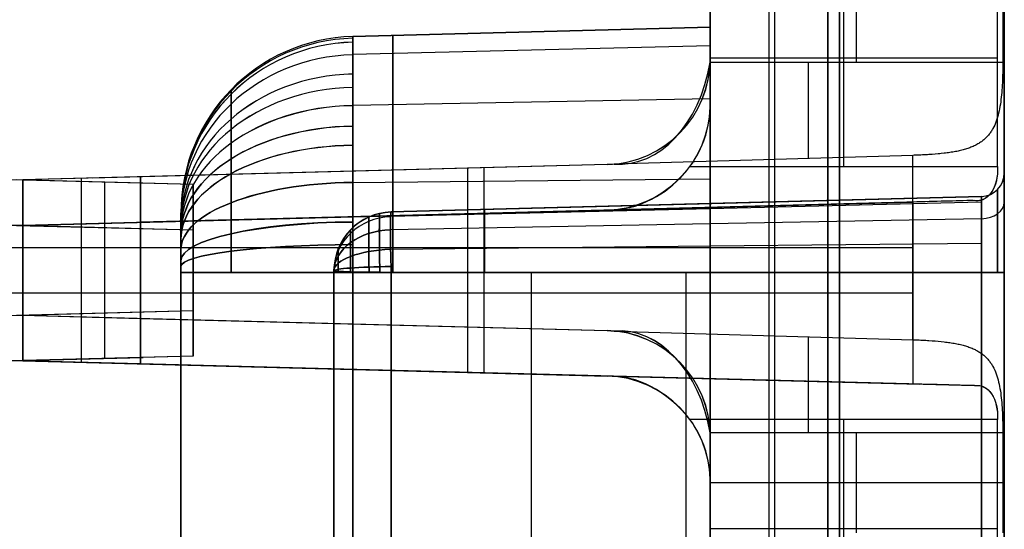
# Model space of a CAD drawing. Extents: x -8 to 8, y 0 to 107.
# Tile 231 of 256: x -0.04 to 8.33, y 66.68 to 71.01. Entities that reach past the tile are written whole.
import ezdxf

# ---------------------------------------------------------------- set-up
doc = ezdxf.new("R2010")
doc.units = 0
doc.layers.add('COUPLER_CASE', color=7, linetype='CONTINUOUS')

msp = doc.modelspace()

# ---------------------------------------------------------------- linework, layer by layer
at = {"layer": 'COUPLER_CASE', "color": 9}
for p, q in [((5.8272, 100.3538, 75.3348), (5.8272, 39.6016, 75.3348)), ((8.3272, 100.3033, 139.111), (8.3272, 42.8092, 139.111)), ((5.8272, 33.3622, 16.3881), (5.8272, 89.3019, 16.3881)), ((6.3272, 33.3491, 16.375), (6.3272, 89.2888, 16.375)), ((6.8272, 33.336, 16.362), (6.8272, 89.2757, 16.362)), ((8.3272, 37.7194, 12.0583), (8.3272, 87.7967, 12.0583)), ((8.3272, 85.4991, 75.6982), (8.3272, 18.3788, 75.6982)), ((6.8272, 84.0827, 13.7405), (6.8272, 37.2252, 13.7405)), ((5.8272, 83.9698, 134.8073), (5.8272, 33.4196, 134.8073)), ((6.3272, 33.4066, 134.8204), (6.3272, 83.9829, 134.8204)), ((6.8272, 83.996, 134.8335), (6.8272, 33.3935, 134.8335)), ((6.8272, 42.845, 137.4287), (6.8272, 83.8543, 137.4287)), ((5.8272, 79.6016, 27.5905), (5.8272, 45.0266, 27.5905)), ((5.8272, 45.0266, 53.1905), (5.8272, 79.5766, 53.1905)), ((6.3772, 45.0383, 27.6049), (6.3772, 79.5872, 27.6049)), ((6.3772, 45.0383, 53.1761), (6.3772, 79.565, 53.1761)), ((6.9272, 79.5728, 27.6193), (6.9272, 45.0471, 27.6193)), ((6.9272, 79.5728, 40.3905), (6.9272, 45.0304, 40.3905)), ((6.9272, 45.0471, 53.1617), (6.9272, 79.5562, 53.1617)), ((6.9614, 69.7584, 11.7913), (6.9614, 71.6084, 11.7913)), ((8.2683, 69.7584, 11.7571), (8.2683, 71.6084, 11.7571)), ((7.0704, 70.6454, 139.2221), (7.0704, 71.4943, 139.2221)), ((8.3142, 71.4943, 139.2547), (8.3142, 70.6454, 139.2547)), ((5.8272, 71.4645, 139.1895), (5.8272, 70.6752, 139.1895)), ((5.8272, 70.6752, 137.4549), (5.8272, 71.4645, 137.4549)), ((5.8272, 71.4645, 138.3222), (5.8272, 70.6752, 138.3222)), ((5.8272, 71.0784, 13.7143), (5.8272, 70.2884, 13.7143)), ((5.8272, 70.2884, 11.821), (5.8272, 71.0784, 11.821)), ((5.8272, 71.0784, 12.7677), (5.8272, 70.2884, 12.7677)), ((2.7879, 70.8638, 23.6539), (5.8272, 70.9434, 23.6539)), ((5.8272, 70.9434, 22.1535), (2.7879, 70.8638, 22.1535)), ((2.7879, 70.8638, 22.9037), (5.8272, 70.9434, 22.9037)), ((5.8272, 70.9434, 23.6539), (5.8272, 70.9434, 22.1535)), ((2.7879, 70.8638, 22.1535), (2.7879, 70.8638, 23.6539)), ((4.3075, 70.9036, 23.6539), (4.3075, 70.9036, 22.1535)), ((5.8272, 70.7837, 21.3627), (2.7879, 70.7101, 21.3929)), ((5.8272, 70.7837, 24.4447), (2.7879, 70.7101, 24.4144)), ((5.8272, 70.6834, 13.7143), (5.8272, 70.6834, 11.821)), ((5.8272, 70.6834, 11.821), (8.2683, 70.6834, 11.7571)), ((5.8272, 70.6752, 139.1895), (5.8272, 70.6752, 137.4549)), ((5.8267, 70.6454, 139.1895), (8.3142, 70.6454, 139.2547)), ((8.3138, 70.5799, 139.2574), (8.3134, 70.5581, 139.2595)), ((8.314, 70.6017, 139.2559), (8.3138, 70.5799, 139.2574)), ((8.3141, 70.6235, 139.255), (8.314, 70.6017, 139.2559)), ((8.3142, 70.6454, 139.2547), (8.3141, 70.6235, 139.255)), ((8.3116, 70.4934, 139.2695), (8.3107, 70.4721, 139.274)), ((8.3123, 70.5149, 139.2656), (8.3116, 70.4934, 139.2695)), ((8.313, 70.5365, 139.2623), (8.3123, 70.5149, 139.2656)), ((8.3134, 70.5581, 139.2595), (8.313, 70.5365, 139.2623)), ((8.3069, 70.4089, 139.2911), (8.3052, 70.3882, 139.2979)), ((8.3084, 70.4298, 139.2848), (8.3069, 70.4089, 139.2911)), ((8.3096, 70.4508, 139.2791), (8.3084, 70.4298, 139.2848)), ((8.3107, 70.4721, 139.274), (8.3096, 70.4508, 139.2791)), ((5.8272, 70.3329, 20.6796), (2.7879, 70.2766, 20.7359)), ((5.8272, 70.3329, 25.1277), (2.7879, 70.2766, 25.0715)), ((8.2989, 70.3273, 139.3219), (8.2964, 70.3075, 139.331)), ((8.3013, 70.3474, 139.3133), (8.2989, 70.3273, 139.3219)), ((8.3034, 70.3677, 139.3054), (8.3013, 70.3474, 139.3133)), ((8.3052, 70.3882, 139.2979), (8.3034, 70.3677, 139.3054)), ((5.8272, 70.2884, 13.7143), (5.8272, 70.2884, 11.821)), ((8.287, 70.2502, 139.3611), (8.2833, 70.2316, 139.3722)), ((8.2905, 70.269, 139.3505), (8.287, 70.2502, 139.3611)), ((8.2936, 70.2881, 139.3405), (8.2905, 70.269, 139.3505)), ((8.2964, 70.3075, 139.331), (8.2936, 70.2881, 139.3405)), ((8.2642, 70.1603, 139.4217), (8.2584, 70.1435, 139.4351)), ((8.2696, 70.1776, 139.4086), (8.2642, 70.1603, 139.4217)), ((8.2746, 70.1952, 139.396), (8.2696, 70.1776, 139.4086)), ((8.2791, 70.2132, 139.3839), (8.2746, 70.1952, 139.396)), ((8.2833, 70.2316, 139.3722), (8.2791, 70.2132, 139.3839)), ((8.2262, 70.0736, 139.4999), (8.2219, 70.0665, 139.5075)), ((8.2303, 70.0809, 139.4924), (8.2262, 70.0736, 139.4999)), ((8.2381, 70.0959, 139.4776), (8.2303, 70.0809, 139.4924)), ((8.2454, 70.1113, 139.4631), (8.2381, 70.0959, 139.4776)), ((8.2522, 70.1272, 139.4489), (8.2454, 70.1113, 139.4631)), ((8.2584, 70.1435, 139.4351), (8.2522, 70.1272, 139.4489)), ((8.1523, 69.9851, 139.61), (8.1457, 69.9797, 139.6181)), ((8.1587, 69.9906, 139.6019), (8.1523, 69.9851, 139.61)), ((8.165, 69.9962, 139.5939), (8.1587, 69.9906, 139.6019)), ((8.171, 70.0019, 139.5859), (8.165, 69.9962, 139.5939)), ((8.1768, 70.0078, 139.5779), (8.171, 70.0019, 139.5859)), ((8.1825, 70.0138, 139.5699), (8.1768, 70.0078, 139.5779)), ((8.1879, 70.0199, 139.562), (8.1825, 70.0138, 139.5699)), ((8.1933, 70.0262, 139.5541), (8.1879, 70.0199, 139.562)), ((8.1984, 70.0325, 139.5462), (8.1933, 70.0262, 139.5541)), ((8.2034, 70.0391, 139.5384), (8.1984, 70.0325, 139.5462)), ((8.2083, 70.0457, 139.5306), (8.2034, 70.0391, 139.5384)), ((8.213, 70.0525, 139.5228), (8.2083, 70.0457, 139.5306)), ((8.2175, 70.0594, 139.5151), (8.213, 70.0525, 139.5228)), ((8.2219, 70.0665, 139.5075), (8.2175, 70.0594, 139.5151)), ((7.9862, 69.9027, 139.766), (7.9761, 69.8999, 139.773)), ((7.9962, 69.9057, 139.7588), (7.9862, 69.9027, 139.766)), ((8.006, 69.9087, 139.7516), (7.9962, 69.9057, 139.7588)), ((8.0157, 69.9119, 139.7442), (8.006, 69.9087, 139.7516)), ((8.0251, 69.9152, 139.7368), (8.0157, 69.9119, 139.7442)), ((8.0344, 69.9186, 139.7292), (8.0251, 69.9152, 139.7368)), ((8.0435, 69.9221, 139.7216), (8.0344, 69.9186, 139.7292)), ((8.0524, 69.9257, 139.7139), (8.0435, 69.9221, 139.7216)), ((8.0612, 69.9295, 139.7062), (8.0524, 69.9257, 139.7139)), ((8.0698, 69.9334, 139.6984), (8.0612, 69.9295, 139.7062)), ((8.0781, 69.9374, 139.6905), (8.0698, 69.9334, 139.6984)), ((8.0863, 69.9416, 139.6826), (8.0781, 69.9374, 139.6905)), ((8.0944, 69.9458, 139.6747), (8.0863, 69.9416, 139.6826)), ((8.1022, 69.9503, 139.6667), (8.0944, 69.9458, 139.6747)), ((8.1099, 69.9548, 139.6587), (8.1022, 69.9503, 139.6667)), ((8.1175, 69.9596, 139.6506), (8.1099, 69.9548, 139.6587)), ((8.1248, 69.9644, 139.6425), (8.1175, 69.9596, 139.6506)), ((8.132, 69.9694, 139.6343), (8.1248, 69.9644, 139.6425)), ((8.139, 69.9745, 139.6262), (8.132, 69.9694, 139.6343)), ((8.1457, 69.9797, 139.6181), (8.139, 69.9745, 139.6262)), ((7.5481, 69.8535, 139.9107), (5.011, 69.7791, 139.9772)), ((7.5622, 69.8539, 139.9102), (7.5481, 69.8535, 139.9107)), ((7.5481, 68.2862, 139.9107), (7.5481, 69.8535, 139.9107)), ((7.5763, 69.8544, 139.9095), (7.5622, 69.8539, 139.9102)), ((7.5903, 69.8549, 139.9085), (7.5763, 69.8544, 139.9095)), ((7.6043, 69.8555, 139.9073), (7.5903, 69.8549, 139.9085)), ((7.6182, 69.8561, 139.9058), (7.6043, 69.8555, 139.9073)), ((7.632, 69.8567, 139.9041), (7.6182, 69.8561, 139.9058)), ((7.6457, 69.8574, 139.9021), (7.632, 69.8567, 139.9041)), ((7.6594, 69.8582, 139.8999), (7.6457, 69.8574, 139.9021)), ((7.673, 69.8589, 139.8975), (7.6594, 69.8582, 139.8999)), ((7.6865, 69.8598, 139.8949), (7.673, 69.8589, 139.8975)), ((7.6999, 69.8607, 139.8921), (7.6865, 69.8598, 139.8949)), ((7.7133, 69.8616, 139.889), (7.6999, 69.8607, 139.8921)), ((7.7397, 69.8636, 139.8822), (7.7133, 69.8616, 139.889)), ((7.7656, 69.8659, 139.8746), (7.7397, 69.8636, 139.8822)), ((7.7785, 69.8671, 139.8704), (7.7656, 69.8659, 139.8746)), ((7.7912, 69.8683, 139.8661), (7.7785, 69.8671, 139.8704)), ((7.8162, 69.8711, 139.8569), (7.7912, 69.8683, 139.8661)), ((7.8286, 69.8726, 139.852), (7.8162, 69.8711, 139.8569)), ((7.8408, 69.8741, 139.8469), (7.8286, 69.8726, 139.852)), ((7.8529, 69.8758, 139.8416), (7.8408, 69.8741, 139.8469)), ((7.8649, 69.8775, 139.8362), (7.8529, 69.8758, 139.8416)), ((7.8767, 69.8793, 139.8306), (7.8649, 69.8775, 139.8362)), ((7.8884, 69.8812, 139.8248), (7.8767, 69.8793, 139.8306)), ((7.8999, 69.8832, 139.8188), (7.8884, 69.8812, 139.8248)), ((7.9113, 69.8853, 139.8127), (7.8999, 69.8832, 139.8188)), ((7.9225, 69.8875, 139.8064), (7.9113, 69.8853, 139.8127)), ((7.9336, 69.8898, 139.8), (7.9225, 69.8875, 139.8064)), ((7.9445, 69.8921, 139.7935), (7.9336, 69.8898, 139.8)), ((7.9552, 69.8946, 139.7868), (7.9445, 69.8921, 139.7935)), ((7.9658, 69.8972, 139.78), (7.9552, 69.8946, 139.7868)), ((7.9761, 69.8999, 139.773), (7.9658, 69.8972, 139.78)), ((4.9507, 69.7755, 139.9787), (-0.0178, 69.6454, 140.1088)), ((4.9507, 69.7755, 138.7934), (0.5734, 69.6609, 138.7934)), ((4.9507, 69.7755, 137.4779), (0.9822, 69.6716, 137.5818)), ((3.7651, 68.3952, 140.0098), (3.7651, 69.7445, 140.0098)), ((3.9047, 68.3916, 137.5053), (3.9047, 69.7481, 137.5053)), ((5.011, 69.7791, 139.9772), (4.9507, 69.7755, 139.9787)), ((4.9507, 69.7755, 137.4779), (4.9507, 69.7755, 139.9787)), ((5.6546, 69.7584, 11.8255), (8.2683, 69.7584, 11.7571)), ((0.9822, 69.6716, 138.7827), (-0.0178, 69.6454, 138.8088)), ((0.4822, 68.4812, 138.7957), (0.4822, 69.6585, 138.7957)), ((0.9822, 68.4681, 138.7827), (0.9822, 69.6716, 138.7827)), ((0.9822, 69.6716, 138.7827), (0.9822, 69.6716, 137.5818)), ((0.9822, 69.6716, 137.5818), (0.9822, 68.4681, 137.5818)), ((0.9822, 68.4681, 138.1822), (0.9822, 69.6716, 138.1822)), ((2.4665, 69.7105, 140.0438), (2.4665, 69.7105, 137.5429)), ((5.8272, 69.6498, 20.2288), (2.7879, 69.6196, 20.3024)), ((5.8272, 69.6498, 25.5785), (2.7879, 69.6196, 25.5049)), ((8.3272, 69.7037, 23.6539), (8.3272, 69.7037, 22.1535)), ((-0.0178, 69.6454, 140.1088), (-0.0178, 68.4943, 140.1088)), ((-0.0178, 69.6454, 138.8088), (-0.0178, 69.6454, 140.1088)), ((-0.0178, 68.4943, 138.8088), (-0.0178, 69.6454, 138.8088)), ((-0.0178, 69.6454, 139.4588), (-0.0178, 68.4943, 139.4588)), ((3.1141, 69.3724, 22.9037), (8.1324, 69.5038, 22.9037)), ((8.1324, 69.5038, 22.1535), (5.8272, 69.4434, 22.1535)), ((5.8272, 69.4434, 23.6539), (8.1324, 69.5038, 23.6539)), ((8.1324, 69.5038, 23.6539), (5.8272, 69.4434, 23.6539)), ((8.1324, 69.5038, 23.6539), (8.1324, 69.5038, 22.1535)), ((8.0737, 69.4703, 11.474), (-0.0178, 69.2584, 11.474)), ((8.0624, 69.4702, 11.4637), (-0.0178, 69.2586, 11.4604)), ((7.605, 69.4582, 11.2621), (-0.0178, 69.2586, 11.2621)), ((-0.0178, 69.2586, 11.0604), (7.5481, 69.4567, 11.2585)), ((5.8272, 69.3985, 21.9318), (3.11, 69.3327, 21.9589)), ((5.8272, 69.3985, 23.8755), (3.11, 69.3327, 23.8485)), ((5.8272, 69.4434, 22.1535), (3.1141, 69.3724, 22.1535)), ((3.1141, 69.3724, 23.6539), (5.8272, 69.4434, 23.6539)), ((5.8272, 69.4434, 23.6539), (3.1141, 69.3724, 23.6539)), ((5.6232, 69.4381, 23.6539), (5.6232, 69.4381, 22.1535)), ((8.1324, 69.4544, 21.9089), (5.8272, 69.3985, 21.9318)), ((8.1324, 69.4544, 23.8985), (5.8272, 69.3985, 23.8755)), ((7.5481, 69.4567, 11.2585), (7.5481, 67.9101, 11.2585)), ((4.9507, 69.3887, 11.4858), (-0.0178, 69.2586, 11.4877)), ((0.9822, 69.2848, 13.5875), (4.9507, 69.3887, 13.6914)), ((4.9507, 69.3887, 12.5886), (0.9822, 69.2848, 12.5886)), ((1.3272, 69.3643, 23.6539), (1.3272, 69.3643, 22.1535)), ((1.3272, 53.6724, 22.9037), (1.3272, 69.3643, 22.9037)), ((2.4665, 69.3236, 13.6263), (2.4665, 69.3236, 11.4867)), ((3.1141, 69.3724, 22.1535), (3.1141, 69.3724, 23.6539)), ((3.7651, 68.0091, 11.1595), (3.7651, 69.3576, 11.1595)), ((3.9047, 68.0055, 13.664), (3.9047, 69.3613, 13.664)), ((4.0223, 69.3644, 11.4619), (4.0223, 69.3644, 11.1662)), ((4.9507, 69.3887, 11.4858), (4.9507, 69.3887, 13.6914)), ((8.1324, 69.3149, 21.6976), (5.8272, 69.2723, 21.7403)), ((8.1324, 69.3149, 24.1098), (5.8272, 69.2723, 24.0671)), ((-0.0178, 69.2586, 12.3604), (0.9822, 69.2848, 12.3866)), ((-0.0178, 69.2586, 11.0604), (-0.0178, 69.2586, 11.4604)), ((-0.0178, 68.1082, 11.0604), (-0.0178, 69.2586, 11.0604)), ((-0.0178, 69.2586, 12.3604), (-0.0178, 68.1082, 12.3604)), ((-0.0178, 69.2586, 11.4877), (-0.0178, 69.2586, 12.3604)), ((-0.0178, 69.2586, 11.7104), (-0.0178, 68.1082, 11.7104)), ((0.4822, 68.0951, 12.3735), (0.4822, 69.2717, 12.3735)), ((0.9822, 69.2848, 13.5875), (0.9822, 69.2848, 12.3866)), ((0.9822, 69.2848, 12.3866), (0.9822, 68.082, 12.3866)), ((0.9822, 68.082, 13.5875), (0.9822, 69.2848, 13.5875)), ((0.9822, 68.082, 12.987), (0.9822, 69.2848, 12.987)), ((5.8272, 69.2723, 21.7403), (3.1085, 69.2219, 21.7906)), ((5.8272, 69.2723, 24.0671), (3.1085, 69.2219, 24.0167)), ((-0.0178, 69.0698, 140.1088), (-0.0178, 69.0698, 138.8088)), ((-0.0178, 69.0698, 138.8088), (0.9822, 69.0698, 138.7827)), ((-0.0178, 69.0698, 140.1088), (7.5481, 69.0698, 139.9107)), ((0.9822, 69.0698, 138.7827), (0.9822, 69.0698, 137.5818)), ((5.8272, 69.0807, 21.614), (3.11, 69.0537, 21.6798)), ((5.8272, 69.0807, 24.1933), (3.11, 69.0537, 24.1275)), ((8.1324, 69.1037, 21.5582), (5.8272, 69.0807, 21.614)), ((8.1324, 69.1037, 24.2492), (5.8272, 69.0807, 24.1933)), ((2.664, 68.8674, 21.9517), (2.664, 69.0608, 22.1451)), ((2.664, 69.0608, 23.6624), (2.664, 68.8674, 23.8557)), ((1.3272, 54.1777, 24.1591), (1.3272, 68.859, 24.1591)), ((1.3272, 68.859, 21.6482), (1.3272, 54.1777, 21.6482)), ((2.6272, 68.8725, 22.14), (2.6272, 54.1642, 22.14)), ((2.6272, 68.8725, 23.6673), (2.6272, 68.8725, 22.14)), ((2.6272, 54.1642, 23.6673), (2.6272, 68.8725, 23.6673)), ((2.6272, 54.1642, 22.9037), (2.6272, 68.8725, 22.9037)), ((5.8272, 68.859, 25.7382), (2.7879, 68.859, 25.6586)), ((2.7879, 68.859, 25.6586), (2.7879, 54.1777, 25.6586)), ((2.7879, 68.859, 20.1487), (5.8272, 68.859, 20.0691)), ((2.7879, 54.1777, 20.1487), (2.7879, 68.859, 20.1487)), ((3.1141, 68.859, 21.6402), (5.8272, 68.859, 21.5691)), ((3.1141, 54.1777, 21.6402), (3.1141, 68.859, 21.6402)), ((5.8272, 68.859, 24.2382), (3.1141, 68.859, 24.1672)), ((3.1141, 68.859, 24.1672), (3.1141, 54.1777, 24.1672)), ((5.8272, 68.859, 21.5691), (3.1141, 68.859, 21.6402)), ((4.3075, 54.1777, 25.6984), (4.3075, 68.859, 25.6984)), ((4.3075, 54.1777, 20.1089), (4.3075, 68.859, 20.1089)), ((5.6232, 54.1777, 21.5745), (5.6232, 68.859, 21.5745)), ((5.6232, 54.1777, 24.2329), (5.6232, 68.859, 24.2329)), ((5.8272, 54.1777, 25.7382), (5.8272, 68.859, 25.7382)), ((5.8272, 68.859, 20.0691), (5.8272, 54.1777, 20.0691)), ((5.8272, 68.859, 21.5691), (8.1324, 68.859, 21.5088)), ((8.1324, 68.859, 24.2986), (5.8272, 68.859, 24.2382)), ((8.1324, 68.859, 21.5088), (5.8272, 68.859, 21.5691)), ((8.1324, 68.859, 21.5088), (8.1324, 54.1777, 21.5088)), ((8.1324, 54.1777, 24.2986), (8.1324, 68.859, 24.2986)), ((8.3272, 54.1777, 24.4985), (8.3272, 68.859, 24.4985)), ((8.3272, 68.859, 21.3089), (8.3272, 54.1777, 21.3089)), ((-0.0178, 68.6834, 12.3604), (-0.0178, 68.6834, 11.0604)), ((0.9822, 68.6834, 12.3866), (-0.0178, 68.6834, 12.3604)), ((7.5481, 68.6834, 11.2585), (-0.0178, 68.6834, 11.0604)), ((0.9822, 68.6834, 13.5875), (0.9822, 68.6834, 12.3866)), ((-0.0178, 68.4943, 140.1088), (-0.0178, 68.4943, 138.8088)), ((-0.0178, 68.4943, 138.8088), (0.9822, 68.4681, 138.7827)), ((-0.0178, 68.4943, 140.1088), (4.9507, 68.3642, 139.9787)), ((0.5734, 68.4788, 138.7934), (4.9507, 68.3642, 138.7934)), ((0.9822, 68.4681, 137.5818), (0.9822, 68.4681, 138.7827)), ((0.9822, 68.4681, 137.5818), (4.9507, 68.3642, 137.4779)), ((2.4665, 68.4292, 140.0438), (2.4665, 68.4292, 137.5429)), ((4.9507, 68.3642, 139.9787), (5.011, 68.3606, 139.9772)), ((4.9507, 68.3642, 139.9787), (4.9507, 68.3642, 137.4779)), ((5.011, 68.3606, 139.9772), (7.5481, 68.2862, 139.9107)), ((7.5481, 68.2862, 139.9107), (7.5622, 68.2858, 139.9102)), ((7.5622, 68.2858, 139.9102), (7.5763, 68.2853, 139.9095)), ((7.5763, 68.2853, 139.9095), (7.5903, 68.2848, 139.9085)), ((7.5903, 68.2848, 139.9085), (7.6042, 68.2842, 139.9073)), ((7.6042, 68.2842, 139.9073), (7.6181, 68.2836, 139.9058)), ((7.6181, 68.2836, 139.9058), (7.6319, 68.283, 139.9041)), ((7.6319, 68.283, 139.9041), (7.6456, 68.2823, 139.9021)), ((7.6456, 68.2823, 139.9021), (7.6593, 68.2815, 139.9)), ((7.6593, 68.2815, 139.9), (7.6729, 68.2807, 139.8976)), ((7.6729, 68.2807, 139.8976), (7.6864, 68.2799, 139.8949)), ((7.6864, 68.2799, 139.8949), (7.7131, 68.2781, 139.889)), ((7.7131, 68.2781, 139.889), (7.7395, 68.2761, 139.8822)), ((7.7395, 68.2761, 139.8822), (7.7655, 68.2738, 139.8746)), ((7.7655, 68.2738, 139.8746), (7.791, 68.2714, 139.8662)), ((7.791, 68.2714, 139.8662), (7.8161, 68.2686, 139.8569)), ((7.8161, 68.2686, 139.8569), (7.8285, 68.2671, 139.852)), ((7.8285, 68.2671, 139.852), (7.8407, 68.2656, 139.8469)), ((7.8407, 68.2656, 139.8469), (7.8528, 68.2639, 139.8417)), ((7.8528, 68.2639, 139.8417), (7.8648, 68.2622, 139.8362)), ((7.8648, 68.2622, 139.8362), (7.8766, 68.2604, 139.8306)), ((7.8766, 68.2604, 139.8306), (7.8883, 68.2585, 139.8248)), ((7.8883, 68.2585, 139.8248), (7.8999, 68.2565, 139.8188)), ((7.8999, 68.2565, 139.8188), (7.9113, 68.2544, 139.8127)), ((7.9113, 68.2544, 139.8127), (7.9225, 68.2522, 139.8064)), ((7.9225, 68.2522, 139.8064), (7.9336, 68.2499, 139.8)), ((7.9336, 68.2499, 139.8), (7.9445, 68.2475, 139.7934)), ((7.9445, 68.2475, 139.7934), (7.9553, 68.245, 139.7867)), ((7.9553, 68.245, 139.7867), (7.9658, 68.2424, 139.7799)), ((7.9658, 68.2424, 139.7799), (7.9761, 68.2397, 139.7729)), ((7.9761, 68.2397, 139.7729), (7.9863, 68.2369, 139.7659)), ((7.9863, 68.2369, 139.7659), (7.9963, 68.234, 139.7587)), ((7.9963, 68.234, 139.7587), (8.0061, 68.2309, 139.7514)), ((8.0061, 68.2309, 139.7514), (8.0157, 68.2278, 139.7441)), ((8.0157, 68.2278, 139.7441), (8.0252, 68.2245, 139.7366)), ((8.0252, 68.2245, 139.7366), (8.0345, 68.2211, 139.7291)), ((8.0345, 68.2211, 139.7291), (8.0436, 68.2175, 139.7215)), ((8.0436, 68.2175, 139.7215), (8.0525, 68.2139, 139.7138)), ((8.0525, 68.2139, 139.7138), (8.0612, 68.2101, 139.7061)), ((8.0612, 68.2101, 139.7061), (8.0698, 68.2062, 139.6983)), ((8.0698, 68.2062, 139.6983), (8.0782, 68.2022, 139.6905)), ((8.0782, 68.2022, 139.6905), (8.0863, 68.1981, 139.6826)), ((8.0863, 68.1981, 139.6826), (8.0944, 68.1938, 139.6747)), ((8.0944, 68.1938, 139.6747), (8.1022, 68.1894, 139.6667)), ((8.1022, 68.1894, 139.6667), (8.1099, 68.1849, 139.6587)), ((8.1099, 68.1849, 139.6587), (8.1173, 68.1802, 139.6507)), ((8.1173, 68.1802, 139.6507), (8.1247, 68.1754, 139.6426)), ((8.1247, 68.1754, 139.6426), (8.1318, 68.1704, 139.6346)), ((8.1318, 68.1704, 139.6346), (8.1387, 68.1654, 139.6265)), ((8.1387, 68.1654, 139.6265), (8.1455, 68.1602, 139.6184)), ((8.1455, 68.1602, 139.6184), (8.1521, 68.1548, 139.6104)), ((8.1521, 68.1548, 139.6104), (8.1585, 68.1493, 139.6023)), ((8.1585, 68.1493, 139.6023), (8.1647, 68.1437, 139.5942)), ((8.1647, 68.1437, 139.5942), (8.1708, 68.138, 139.5862)), ((-0.0178, 68.1084, 11.474), (8.0737, 67.8965, 11.474)), ((-0.0178, 68.1082, 11.4604), (-0.0178, 68.1082, 11.0604)), ((-0.0178, 68.1082, 12.3604), (-0.0178, 68.1082, 11.4877)), ((0.9822, 68.082, 12.3866), (-0.0178, 68.1082, 12.3604)), ((7.5481, 67.9101, 11.2585), (-0.0178, 68.1082, 11.0604)), ((8.0624, 67.8966, 11.4637), (-0.0178, 68.1082, 11.4604)), ((-0.0178, 68.1082, 11.4877), (4.9507, 67.9781, 11.4858)), ((-0.0178, 68.1082, 11.2621), (7.605, 67.9086, 11.2621)), ((0.9822, 68.082, 12.3866), (0.9822, 68.082, 13.5875)), ((4.9507, 67.9781, 13.6914), (0.9822, 68.082, 13.5875)), ((0.9822, 68.082, 12.5886), (4.9507, 67.9781, 12.5886)), ((8.1708, 68.138, 139.5862), (8.1766, 68.1321, 139.5781)), ((8.1766, 68.1321, 139.5781), (8.1823, 68.1261, 139.5701)), ((8.1823, 68.1261, 139.5701), (8.1878, 68.1199, 139.5622)), ((8.1878, 68.1199, 139.5622), (8.1932, 68.1136, 139.5542)), ((8.1932, 68.1136, 139.5542), (8.1984, 68.1072, 139.5463)), ((8.1984, 68.1072, 139.5463), (8.2034, 68.1007, 139.5384)), ((8.2034, 68.1007, 139.5384), (8.2082, 68.094, 139.5306)), ((8.2082, 68.094, 139.5306), (8.2129, 68.0872, 139.5228)), ((8.2129, 68.0872, 139.5228), (8.2175, 68.0803, 139.5152)), ((8.2175, 68.0803, 139.5152), (8.2219, 68.0732, 139.5075)), ((8.2219, 68.0732, 139.5075), (8.2261, 68.0661, 139.4999)), ((8.2261, 68.0661, 139.4999), (8.2303, 68.0588, 139.4924)), ((8.2303, 68.0588, 139.4924), (8.2381, 68.0438, 139.4776)), ((2.4665, 68.0431, 13.6263), (2.4665, 68.0431, 11.4867)), ((4.0223, 68.0024, 11.4619), (4.0223, 68.0024, 11.1662)), ((4.9507, 67.9781, 13.6914), (4.9507, 67.9781, 11.4858)), ((8.2381, 68.0438, 139.4776), (8.2454, 68.0284, 139.4631)), ((8.2454, 68.0284, 139.4631), (8.2521, 68.0125, 139.4489)), ((8.2521, 68.0125, 139.4489), (8.2584, 67.9961, 139.4351)), ((8.2584, 67.9961, 139.4351), (8.2642, 67.9794, 139.4217)), ((8.2642, 67.9794, 139.4217), (8.2696, 67.9621, 139.4086)), ((8.0737, 67.8965, 11.474), (8.0624, 67.8966, 11.4637)), ((8.2696, 67.9621, 139.4086), (8.2746, 67.9444, 139.396)), ((8.2746, 67.9444, 139.396), (8.2791, 67.9264, 139.3839)), ((8.2791, 67.9264, 139.3839), (8.2833, 67.9081, 139.3722)), ((8.2833, 67.9081, 139.3722), (8.287, 67.8895, 139.3611)), ((8.287, 67.8895, 139.3611), (8.2904, 67.8707, 139.3505)), ((8.2904, 67.8707, 139.3505), (8.2935, 67.8516, 139.3405)), ((8.2935, 67.8516, 139.3405), (8.2964, 67.8323, 139.331)), ((8.2964, 67.8323, 139.331), (8.2989, 67.8125, 139.3219)), ((8.2989, 67.8125, 139.3219), (8.3013, 67.7924, 139.3134)), ((8.3013, 67.7924, 139.3134), (8.3034, 67.7721, 139.3054)), ((8.3034, 67.7721, 139.3054), (8.3052, 67.7516, 139.298)), ((8.3052, 67.7516, 139.298), (8.3069, 67.7309, 139.2911)), ((8.3069, 67.7309, 139.2911), (8.3084, 67.71, 139.2849)), ((8.3084, 67.71, 139.2849), (8.3096, 67.6889, 139.2792)), ((8.3096, 67.6889, 139.2792), (8.3107, 67.6677, 139.2741)), ((8.3107, 67.6677, 139.2741), (8.3116, 67.6464, 139.2695)), ((8.3116, 67.6464, 139.2695), (8.3123, 67.6249, 139.2656)), ((8.2683, 67.6084, 11.7571), (5.6546, 67.6084, 11.8255)), ((6.9614, 65.7584, 11.7913), (6.9614, 67.6084, 11.7913)), ((8.2683, 65.7584, 11.7571), (8.2683, 67.6084, 11.7571)), ((8.3123, 67.6249, 139.2656), (8.313, 67.6033, 139.2623)), ((8.313, 67.6033, 139.2623), (8.3134, 67.5816, 139.2595)), ((8.3134, 67.5816, 139.2595), (8.3138, 67.5599, 139.2574)), ((8.3138, 67.5599, 139.2574), (8.314, 67.538, 139.2559)), ((8.3142, 67.4943, 139.2547), (5.8267, 67.4943, 139.1895)), ((7.0704, 66.6454, 139.2221), (7.0704, 67.4943, 139.2221)), ((8.314, 67.538, 139.2559), (8.3141, 67.5162, 139.255)), ((8.3141, 67.5162, 139.255), (8.3142, 67.4943, 139.2547)), ((8.3142, 67.4943, 139.2547), (8.3142, 66.6454, 139.2547)), ((5.8272, 67.4645, 139.1895), (5.8272, 66.6752, 139.1895)), ((5.8272, 67.4645, 137.4549), (5.8272, 67.4645, 139.1895)), ((5.8272, 66.6752, 137.4549), (5.8272, 67.4645, 137.4549)), ((5.8272, 67.4645, 138.3222), (5.8272, 66.6752, 138.3222)), ((5.8272, 67.0784, 13.7143), (5.8272, 66.2884, 13.7143)), ((5.8272, 67.0784, 11.821), (5.8272, 67.0784, 13.7143)), ((5.8272, 66.2884, 11.821), (5.8272, 67.0784, 11.821)), ((5.8272, 67.0784, 12.7677), (5.8272, 66.2884, 12.7677)), ((5.8272, 67.0698, 139.1895), (5.8272, 67.0698, 137.4549)), ((8.3142, 67.0698, 139.2547), (5.8272, 67.0698, 139.1895)), ((5.8272, 66.6834, 13.7143), (5.8272, 66.6834, 11.821)), ((5.8272, 66.6834, 11.821), (8.2683, 66.6834, 11.7571))]:
    msp.add_line(p, q, dxfattribs=at)
at = {"layer": 'COUPLER_CASE', "color": 254}
for p, q in [((1.4297, 69.6061, 137.6473), (-5.0389, 69.7755, 137.4779)), ((1.4297, 69.6061, 138.5696), (-0.0703, 69.6454, 138.6088)), ((0.6797, 68.5139, 138.5892), (0.6797, 69.6258, 138.5892)), ((1.4297, 69.6061, 138.5696), (1.4297, 68.5336, 138.5696)), ((1.4297, 68.5336, 137.6473), (1.4297, 69.6061, 137.6473)), ((1.4297, 69.6061, 137.6473), (1.4297, 69.6061, 138.5696)), ((1.4297, 69.6061, 138.1084), (1.4297, 68.5336, 138.1084)), ((-5.0389, 69.3887, 13.6914), (1.4297, 69.2193, 13.522)), ((1.0047, 69.2304, 12.5886), (-5.0389, 69.3887, 12.5886)), ((-0.0703, 69.2586, 12.5604), (1.4297, 69.2193, 12.5997)), ((0.6797, 68.1278, 12.5801), (0.6797, 69.2389, 12.5801)), ((1.4297, 68.1475, 12.5997), (1.4297, 69.2193, 12.5997)), ((1.4297, 69.2193, 12.5997), (1.4297, 69.2193, 13.522)), ((1.4297, 69.2193, 13.522), (1.4297, 68.1475, 13.522)), ((1.4297, 69.2193, 13.0608), (1.4297, 68.1475, 13.0608)), ((-5.9153, 69.0698, 137.4549), (1.4297, 69.0698, 137.6473)), ((-0.0703, 69.0698, 138.6088), (1.4297, 69.0698, 138.5696)), ((1.4297, 69.0698, 138.5696), (1.4297, 69.0698, 137.6473)), ((1.4297, 68.6834, 13.522), (-5.9153, 68.6834, 13.7143)), ((1.4297, 68.6834, 12.5997), (-0.0703, 68.6834, 12.5604)), ((1.4297, 68.6834, 13.522), (1.4297, 68.6834, 12.5997)), ((-5.0389, 68.3642, 137.4779), (1.4297, 68.5336, 137.6473)), ((-0.0703, 68.4943, 138.6088), (1.4297, 68.5336, 138.5696)), ((1.4297, 68.5336, 138.5696), (1.4297, 68.5336, 137.6473)), ((1.4297, 68.1475, 13.522), (-5.0389, 67.9781, 13.6914)), ((1.4297, 68.1475, 12.5997), (-0.0703, 68.1082, 12.5604)), ((1.4297, 68.1475, 13.522), (1.4297, 68.1475, 12.5997)), ((-5.0389, 67.9781, 12.5886), (1.0047, 68.1364, 12.5886))]:
    msp.add_line(p, q, dxfattribs=at)
at = {"layer": 'COUPLER_CASE', "color": 9, "extrusion": (1, 0, 0)}
for centre, radius, start, end in [((68.8591, 23.6539, 5.8272), 2.0843, 359.99807, 90.00193), ((68.8591, 23.6539, 3.1272), 2.0136, 359.998, 90.002), ((70.6454, 140.0365, 6.6626), 0.8251, 187.14139, 270), ((68.8591, 23.6539, 8.3272), 0.8446, 359.99519, 90.0048), ((68.8591, 22.1534, 8.3272), 0.8446, 269.99519, 0.0048), ((68.8591, 23.6539, 1.3272), 0.5052, 359.99203, 90.00804), ((69.7584, 11.474, 4.1252), 0.3915, 178.23586, 181.76433), ((67.4943, 140.0365, 6.6626), 0.8251, 270, 352.85861), ((67.6084, 11.474, 4.0279), 0.3941, 358.24138, 0), ((67.6084, 11.474, 4.1252), 0.3915, 0, 1.76414)]:
    msp.add_arc(centre, radius, start, end, dxfattribs=at)
at = {"layer": 'COUPLER_CASE', "color": 9, "extrusion": (1, 2.05737e-15, -2.05737e-15)}
msp.add_arc((68.8591, 22.1534, 5.8272), 2.0843, 269.99807, 0.00193, dxfattribs=at)
at = {"layer": 'COUPLER_CASE', "color": 9, "extrusion": (-7.75129e-10, 5.10317e-07, 1)}
msp.add_arc((2.8272, 69.3643, 22.1535), 1.5, 91.5, 180, dxfattribs=at)
at = {"layer": 'COUPLER_CASE', "color": 9}
for centre, radius, start, end in [((2.8272, 69.3643, 23.6539), 1.5, 91.5, 180), ((2.8272, 69.3643, 22.9037), 1.5, 91.5, 180), ((4.9272, 70.6752, 138.7168), 0.9, 271.5, 0), ((4.9272, 70.2884, 12.6), 0.9, 271.5, 0), ((8.1272, 69.7037, 22.9037), 0.2, 271.5, 0), ((3.1272, 68.8725, 22.9037), 0.5, 91.5, 180), ((4.9272, 67.4645, 138.7168), 0.9, 0, 88.5), ((4.9272, 67.0784, 12.6), 0.9, 0, 88.5)]:
    msp.add_arc(centre, radius, start, end, dxfattribs=at)
at = {"layer": 'COUPLER_CASE', "color": 9, "extrusion": (-5.49327e-15, 0.124689, 0.992196)}
msp.add_arc((-2.8272, -66.0636, 30.5801), 1.5, 271.50039, 359.98938, dxfattribs=at)
at = {"layer": 'COUPLER_CASE', "color": 9, "extrusion": (-3.83374e-15, -0.124694, 0.992195)}
msp.add_arc((2.8272, 71.7754, 14.8694), 1.5, 91.50039, 179.98822, dxfattribs=at)
at = {"layer": 'COUPLER_CASE', "color": 9, "extrusion": (1, 4.10334e-10, -4.10344e-10)}
msp.add_arc((68.8591, 22.1534, 2.7879), 2.0047, 269.99799, 0.002, dxfattribs=at)
at = {"layer": 'COUPLER_CASE', "color": 9, "extrusion": (1, 4.08967e-10, 4.08967e-10)}
msp.add_arc((68.8591, 23.6539, 2.7879), 2.0047, 359.99799, 90.00201, dxfattribs=at)
at = {"layer": 'COUPLER_CASE', "color": 9, "extrusion": (1, -7.986e-15, 7.986e-15)}
msp.add_arc((68.8591, 22.1534, 3.1272), 2.0136, 269.998, 0.002, dxfattribs=at)
at = {"layer": 'COUPLER_CASE', "color": 9, "extrusion": (1.50715e-14, 0.219963, 0.975508)}
msp.add_arc((-2.8272, -62.8025, 36.7704), 1.5, 271.50051, 359.98507, dxfattribs=at)
at = {"layer": 'COUPLER_CASE', "color": 9, "extrusion": (-2.68092e-15, -0.220311, 0.97543)}
msp.add_arc((2.8272, 72.8813, 7.8893), 1.5, 91.5005, 179.98314, dxfattribs=at)
at = {"layer": 'COUPLER_CASE', "color": 9, "extrusion": (3.52075e-15, 0.382121, 0.924112)}
msp.add_arc((-2.8272, -55.6699, 46.7842), 1.5, 271.5, 360, dxfattribs=at)
at = {"layer": 'COUPLER_CASE', "color": 9, "extrusion": (4.76703e-15, -0.38216, 0.924096)}
msp.add_arc((2.8272, 73.1737, -4.4562), 1.5, 91.5, 180, dxfattribs=at)
at = {"layer": 'COUPLER_CASE', "color": 9, "extrusion": (0.026177, -6.45584e-14, 0.999657)}
msp.add_arc((70.6754, -1.3269, 137.5604), 0.9001, 181.48983, 269.99054, dxfattribs=at)
at = {"layer": 'COUPLER_CASE', "color": 9, "extrusion": (-0.026177, -5.05236e-12, 0.999657)}
msp.add_arc((-70.6752, 8.569, 138.9893), 0.8997, 88.10201, 90, dxfattribs=at)
at = {"layer": 'COUPLER_CASE', "color": 9, "extrusion": (0.703989, -0.01729, 0.71)}
msp.add_arc((70.979, 96.1914, 101.705), 1.0986, 177.88964, 258.88273, dxfattribs=at)
at = {"layer": 'COUPLER_CASE', "color": 9, "extrusion": (-4.01116e-14, -0.533903, 0.845546)}
msp.add_arc((2.8272, 71.3554, -16.7506), 1.5, 91.5004, 179.99015, dxfattribs=at)
at = {"layer": 'COUPLER_CASE', "color": 9, "extrusion": (2.73017e-14, 0.534367, 0.845253)}
msp.add_arc((-2.8272, -46.8683, 55.5082), 1.5, 271.5004, 359.99059, dxfattribs=at)
at = {"layer": 'COUPLER_CASE', "color": 9, "extrusion": (-2.17826e-14, -0.615183, 0.788384)}
msp.add_arc((2.8272, 69.3432, -23.7), 1.5, 91.5003, 179.99447, dxfattribs=at)
at = {"layer": 'COUPLER_CASE', "color": 9, "extrusion": (5.67152e-15, 0.615769, 0.787927)}
msp.add_arc((-2.8272, -41.1188, 59.844), 1.5, 271.5003, 359.99488, dxfattribs=at)
at = {"layer": 'COUPLER_CASE', "color": 9, "extrusion": (1, 1.82911e-10, -1.84006e-10)}
msp.add_arc((68.8591, 22.1534, 1.7527), 1.5519, 269.99745, 0.0026, dxfattribs=at)
at = {"layer": 'COUPLER_CASE', "color": 9, "extrusion": (1, 1.83327e-10, 1.82236e-10)}
msp.add_arc((68.8591, 23.6539, 1.7527), 1.5519, 359.99745, 90.0026, dxfattribs=at)
at = {"layer": 'COUPLER_CASE', "color": 9, "extrusion": (-1.6077e-14, -0.706702, 0.707512)}
msp.add_arc((2.8272, 65.9401, -31.9273), 1.5, 91.5, 180, dxfattribs=at)
at = {"layer": 'COUPLER_CASE', "color": 9, "extrusion": (1.02195e-14, 0.707512, 0.706701)}
msp.add_arc((-2.8272, -33.4942, 64.3746), 1.5, 271.5, 360, dxfattribs=at)
at = {"layer": 'COUPLER_CASE', "color": 9, "extrusion": (-0.026177, -7.38645e-15, 0.999657)}
msp.add_arc((-70.2885, 5.284, 13.5571), 0.9001, 1.48983, 89.99054, dxfattribs=at)
at = {"layer": 'COUPLER_CASE', "color": 9, "extrusion": (0.026177, -9.61564e-14, 0.999657)}
msp.add_arc((70.2884, -4.6159, 11.9695), 0.8998, 233.9124, 269.99913, dxfattribs=at)
at = {"layer": 'COUPLER_CASE', "color": 9, "extrusion": (1.42723e-14, 0.787927, -0.615768)}
msp.add_arc((-2.8272, 61.5431, 39.7032), 1.5, 0.00512, 88.4997, dxfattribs=at)
at = {"layer": 'COUPLER_CASE', "color": 9, "extrusion": (7.95269e-14, 0.788384, 0.615183)}
msp.add_arc((-2.8272, -25.3998, 67.9285), 1.5, 271.5003, 359.99447, dxfattribs=at)
at = {"layer": 'COUPLER_CASE', "color": 9, "extrusion": (7.15268e-14, 0.845253, -0.534366)}
msp.add_arc((-2.8272, 57.2925, 45.5766), 1.5, 0.00941, 88.4996, dxfattribs=at)
at = {"layer": 'COUPLER_CASE', "color": 9, "extrusion": (4.7841e-14, 0.845546, 0.533903)}
msp.add_arc((-2.8272, -18.5353, 70.0644), 1.5, 271.5004, 359.99015, dxfattribs=at)
at = {"layer": 'COUPLER_CASE', "color": 9, "extrusion": (-0.538006, 0.30052, 0.787552)}
msp.add_arc((-63.8377, -16.5098, 27.2348), 0.9116, 22.07416, 78.69032, dxfattribs=at)
at = {"layer": 'COUPLER_CASE', "color": 9, "extrusion": (0.736994, 0.145392, -0.660077)}
msp.add_arc((66.897, 22.7916, 8.4755), 0.3123, 100.6932, 195.53979, dxfattribs=at)
at = {"layer": 'COUPLER_CASE', "color": 9, "extrusion": (0.751471, 0.122968, -0.648206)}
msp.add_arc((67.5539, 21.2392, 7.1705), 0.3083, 98.65674, 195.13406, dxfattribs=at)
at = {"layer": 'COUPLER_CASE', "color": 9, "extrusion": (-4.30605e-08, 5.17652e-07, 1)}
msp.add_arc((8.1272, 69.7037, 22.1535), 0.2, 271.50001, 359.99999, dxfattribs=at)
at = {"layer": 'COUPLER_CASE', "color": 9, "extrusion": (-2.53437e-08, -4.80646e-08, 1)}
msp.add_arc((8.1272, 69.7037, 23.6539), 0.2, 271.5, 0, dxfattribs=at)
at = {"layer": 'COUPLER_CASE', "color": 9, "extrusion": (3.34938e-14, 0.924096, 0.382159)}
msp.add_arc((-2.8272, -6.3449, 72.0991), 1.5, 271.5, 360, dxfattribs=at)
at = {"layer": 'COUPLER_CASE', "color": 9, "extrusion": (4.88854e-14, 0.924112, -0.382121)}
msp.add_arc((-2.8272, 48.673, 54.5954), 1.5, 0, 88.5, dxfattribs=at)
at = {"layer": 'COUPLER_CASE', "color": 9, "extrusion": (1, 5.32049e-14, -5.32049e-14)}
msp.add_arc((68.8591, 22.1534, 8.1324), 0.6447, 269.9937, 0.0063, dxfattribs=at)
at = {"layer": 'COUPLER_CASE', "color": 9, "extrusion": (1, -3.76232e-14, -1.55816e-14)}
msp.add_arc((68.8591, 23.6539, 8.1324), 0.6447, 359.9937, 90.0063, dxfattribs=at)
at = {"layer": 'COUPLER_CASE', "color": 9, "extrusion": (1, -3.56872e-11, 3.56872e-11)}
msp.add_arc((68.8591, 22.1534, 8.1324), 0.6447, 269.9937, 0.0063, dxfattribs=at)
at = {"layer": 'COUPLER_CASE', "color": 9, "extrusion": (1, -3.57869e-11, -3.57869e-11)}
msp.add_arc((68.8591, 23.6539, 8.1324), 0.6447, 359.9937, 90.0063, dxfattribs=at)
at = {"layer": 'COUPLER_CASE', "color": 9, "extrusion": (1, -1.1505e-11, 1.14622e-11)}
msp.add_arc((68.8591, 22.1534, 8.2705), 0.7051, 269.99424, 0.00576, dxfattribs=at)
at = {"layer": 'COUPLER_CASE', "color": 9, "extrusion": (1, -1.14493e-11, -1.14997e-11)}
msp.add_arc((68.8591, 23.6539, 8.2705), 0.7051, 359.99424, 90.00576, dxfattribs=at)
at = {"layer": 'COUPLER_CASE', "color": 9, "extrusion": (1, -2.56812e-14, 2.56812e-14)}
msp.add_arc((68.8591, 22.1534, 5.8272), 0.5843, 269.99305, 0.00695, dxfattribs=at)
at = {"layer": 'COUPLER_CASE', "color": 9, "extrusion": (1, 3.66875e-15, 3.66875e-15)}
msp.add_arc((68.8591, 23.6539, 5.8272), 0.5843, 359.99305, 90.00695, dxfattribs=at)
at = {"layer": 'COUPLER_CASE', "color": 9, "extrusion": (-0.026177, 0.999657, 2.89644e-13)}
msp.add_arc((-9.3428, 12.0587, 69.2353), 0.8004, 228.0175, 268.50183, dxfattribs=at)
at = {"layer": 'COUPLER_CASE', "color": 9, "extrusion": (2.61245e-14, -0.70692, 0.707293)}
msp.add_arc((8.1272, 66.2696, -31.9476), 0.2, 271.5, 360, dxfattribs=at)
at = {"layer": 'COUPLER_CASE', "color": 9, "extrusion": (-1.91032e-13, 0.707293, 0.70692)}
msp.add_arc((-8.1272, -33.8535, 64.3643), 0.2, 91.5, 180, dxfattribs=at)
at = {"layer": 'COUPLER_CASE', "color": 9, "extrusion": (1, -1.40367e-14, -1.40874e-14)}
msp.add_arc((68.8591, 22.1534, 1.3272), 0.5052, 269.99204, 0.00804, dxfattribs=at)
at = {"layer": 'COUPLER_CASE', "color": 9, "extrusion": (-2.07472e-09, -0.02698, 0.999636)}
msp.add_arc((3.1273, 69.4449, 20.2738), 0.5001, 91.51081, 180.01005, dxfattribs=at)
at = {"layer": 'COUPLER_CASE', "color": 9, "extrusion": (0.001864, 0.025166, 0.999682)}
msp.add_arc((1.9672, -68.2963, 25.398), 0.5001, 275.74609, 4.24163, dxfattribs=at)
at = {"layer": 'COUPLER_CASE', "color": 9, "extrusion": (0.010887, 0.063096, 0.997948)}
msp.add_arc((8.63, -66.8429, 26.4688), 0.4989, 281.29174, 9.73569, dxfattribs=at)
at = {"layer": 'COUPLER_CASE', "color": 9, "extrusion": (-0.010887, -0.063096, 0.997948)}
msp.add_arc((-8.6302, 69.7759, 19.2446), 0.4989, 101.29187, 189.73582, dxfattribs=at)
at = {"layer": 'COUPLER_CASE', "color": 9, "extrusion": (0.024356, 0.346643, 0.937681)}
msp.add_arc((1.7054, -56.9266, 44.6985), 0.5018, 275.91683, 2.96163, dxfattribs=at)
at = {"layer": 'COUPLER_CASE', "color": 9, "extrusion": (-0.024354, -0.346641, 0.937682)}
msp.add_arc((-1.705, 72.8446, -1.7456), 0.5018, 95.91657, 182.96137, dxfattribs=at)
at = {"layer": 'COUPLER_CASE', "color": 9, "extrusion": (0.999618, 0.019548, -0.019548)}
msp.add_arc((68.7844, 22.2371, 3.8479), 0.4758, 270.65188, 359.37001, dxfattribs=at)
at = {"layer": 'COUPLER_CASE', "color": 9, "extrusion": (0.999618, 0.019551, 0.019555)}
msp.add_arc((68.7843, 23.5615, 4.7438), 0.4758, 0.65758, 89.34798, dxfattribs=at)
at = {"layer": 'COUPLER_CASE', "color": 9, "extrusion": (0.999456, 0.023321, -0.023321)}
msp.add_arc((68.7705, 22.2547, 4.1177), 0.5007, 269.9648, 0.06637, dxfattribs=at)
at = {"layer": 'COUPLER_CASE', "color": 9, "extrusion": (0.999456, 0.023322, 0.023322)}
msp.add_arc((68.7705, 23.5402, 5.1861), 0.5007, 359.94215, 90.03522, dxfattribs=at)
at = {"layer": 'COUPLER_CASE', "color": 9, "extrusion": (0.999315, 0.026168, -0.026168)}
msp.add_arc((68.7537, 22.2748, 4.3476), 0.5134, 270.02322, 0.01604, dxfattribs=at)
at = {"layer": 'COUPLER_CASE', "color": 9, "extrusion": (0.999315, 0.026168, 0.026168)}
msp.add_arc((68.7537, 23.5169, 5.5463), 0.5134, 359.98395, 89.97678, dxfattribs=at)
at = {"layer": 'COUPLER_CASE', "color": 9, "extrusion": (1, -3.41194e-14, 3.41194e-14)}
msp.add_arc((68.8591, 22.1534, 3.9072), 0.534, 269.99239, 0.00761, dxfattribs=at)
at = {"layer": 'COUPLER_CASE', "color": 9, "extrusion": (1, -4.01405e-15, -4.01405e-15)}
msp.add_arc((68.8591, 23.6539, 3.9072), 0.534, 359.99239, 90.00761, dxfattribs=at)
at = {"layer": 'COUPLER_CASE', "color": 9, "extrusion": (1, 1.79568e-12, -3.62249e-17)}
msp.add_arc((69.7584, 11.474, -0.0178), 0.5, 178.43889, 181.56111, dxfattribs=at)
at = {"layer": 'COUPLER_CASE', "color": 9, "extrusion": (8.37009e-15, 0.97543, 0.22031)}
msp.add_arc((-2.8272, 5.9359, 72.0348), 1.5, 271.5005, 359.98314, dxfattribs=at)
at = {"layer": 'COUPLER_CASE', "color": 9, "extrusion": (-2.32697e-14, 0.975508, -0.219963)}
msp.add_arc((-2.8272, 38.7239, 61.9566), 1.5, 0.01493, 88.49949, dxfattribs=at)
at = {"layer": 'COUPLER_CASE', "color": 9, "extrusion": (-5.68338e-07, 0.707106, 0.707107)}
msp.add_arc((-3.1355, -33.0313, 64.3556), 0.5084, 273.0344, 358.46632, dxfattribs=at)
at = {"layer": 'COUPLER_CASE', "color": 9, "extrusion": (5.68338e-07, 0.707107, -0.707106)}
msp.add_arc((-3.1354, 65.4219, 31.9649), 0.5084, 1.53361, 86.96554, dxfattribs=at)
at = {"layer": 'COUPLER_CASE', "color": 9, "extrusion": (0.999849, 0.012286, -0.012286)}
msp.add_arc((68.8036, 22.2125, 3.3469), 0.3791, 273.06707, 356.94157, dxfattribs=at)
at = {"layer": 'COUPLER_CASE', "color": 9, "extrusion": (0.999849, 0.012295, 0.012306)}
msp.add_arc((68.8036, 23.5913, 3.9108), 0.3791, 3.11953, 86.93074, dxfattribs=at)
at = {"layer": 'COUPLER_CASE', "color": 9, "extrusion": (7.13605e-14, 0.992195, 0.124693)}
msp.add_arc((-2.8272, 12.8901, 71.0705), 1.5, 271.50039, 359.98822, dxfattribs=at)
at = {"layer": 'COUPLER_CASE', "color": 9, "extrusion": (2.69443e-14, 0.992196, -0.124689)}
msp.add_arc((-2.8272, 32.5595, 65.3587), 1.5, 0.01062, 88.49961, dxfattribs=at)
at = {"layer": 'COUPLER_CASE', "color": 9, "extrusion": (-0.024354, 0.937682, 0.346641)}
msp.add_arc((-4.9162, -3.0635, 72.1912), 0.5018, 271.63161, 358.67641, dxfattribs=at)
at = {"layer": 'COUPLER_CASE', "color": 9, "extrusion": (-0.024356, 0.937681, -0.346643)}
msp.add_arc((-4.9163, 46.0308, 56.3123), 0.5018, 1.32364, 88.36844, dxfattribs=at)
at = {"layer": 'COUPLER_CASE', "color": 9, "extrusion": (-0.010887, 0.997948, 0.063096)}
msp.add_arc((-3.8773, 17.753, 70.0995), 0.4989, 271.48219, 359.92613, dxfattribs=at)
at = {"layer": 'COUPLER_CASE', "color": 9, "extrusion": (-0.010887, 0.997948, -0.063096)}
msp.add_arc((-3.8773, 27.963, 67.2093), 0.4989, 0.07387, 88.51782, dxfattribs=at)
at = {"layer": 'COUPLER_CASE', "color": 9, "extrusion": (-9.47775e-11, 1, -1.99663e-14)}
msp.add_arc((-2.8272, 21.6482, 68.859), 1.5, 271.5, 0, dxfattribs=at)
at = {"layer": 'COUPLER_CASE', "color": 9, "extrusion": (3.80345e-08, 1, -4.72113e-07)}
msp.add_arc((-2.8272, 24.1592, 68.859), 1.5, 360, 88.5, dxfattribs=at)
at = {"layer": 'COUPLER_CASE', "color": 9, "extrusion": (-1.08651e-13, 0.999636, -0.026981)}
msp.add_arc((-3.1273, 23.9901, 68.2501), 0.5001, 271.51081, 0.01004, dxfattribs=at)
at = {"layer": 'COUPLER_CASE', "color": 9, "extrusion": (2.07481e-09, 0.999636, 0.02698)}
msp.add_arc((-3.1273, 21.8006, 69.486), 0.5001, 359.98996, 88.48919, dxfattribs=at)
at = {"layer": 'COUPLER_CASE', "color": 9, "extrusion": (-2.53441e-08, 1, 4.80661e-08)}
msp.add_arc((-8.1272, 21.3088, 68.859), 0.2, 91.5, 180, dxfattribs=at)
at = {"layer": 'COUPLER_CASE', "color": 9, "extrusion": (4.30643e-08, 1, -5.17699e-07)}
msp.add_arc((-8.1272, 24.4986, 68.859), 0.2, 180.00002, 268.49998, dxfattribs=at)
at = {"layer": 'COUPLER_CASE', "color": 9, "extrusion": (0.026177, 1.12724e-13, 0.999657)}
msp.add_arc((67.4643, -1.3269, 137.5604), 0.9001, 270.00946, 358.51017, dxfattribs=at)
at = {"layer": 'COUPLER_CASE', "color": 9, "extrusion": (0.703964, 0.017242, 0.710027)}
msp.add_arc((67.1175, 93.7841, 104.0938), 1.1006, 281.20724, 2.02588, dxfattribs=at)
at = {"layer": 'COUPLER_CASE', "color": 9, "extrusion": (0.703934, 0.017186, 0.710057)}
msp.add_arc((67.1154, 93.7854, 104.0941), 1.1031, 281.32292, 1.91659, dxfattribs=at)
at = {"layer": 'COUPLER_CASE', "color": 9, "extrusion": (1, -1.37566e-11, 2.11771e-13)}
msp.add_arc((67.6084, 11.474, -0.0178), 0.5, 358.43889, 0, dxfattribs=at)
at = {"layer": 'COUPLER_CASE', "color": 9, "extrusion": (1, 1.01674e-11, 1.8738e-13)}
msp.add_arc((67.6084, 11.474, -0.0178), 0.5, 360, 1.56111, dxfattribs=at)
at = {"layer": 'COUPLER_CASE', "color": 9, "extrusion": (-0.53782, -0.299794, 0.787955)}
msp.add_arc((-56.1203, 36.2164, -13.9918), 0.9125, 101.37869, 157.93639, dxfattribs=at)
at = {"layer": 'COUPLER_CASE', "color": 9, "extrusion": (-0.026177, 9.30065e-16, 0.999657)}
msp.add_arc((-67.0783, 5.284, 13.5571), 0.9001, 90.00946, 178.51017, dxfattribs=at)
at = {"layer": 'COUPLER_CASE', "color": 9, "extrusion": (0.026177, 0.999657, 1.72565e-12)}
msp.add_arc((-5.7469, 12.0587, 68.0844), 0.8004, 228.0175, 268.50183, dxfattribs=at)
at = {"layer": 'COUPLER_CASE', "color": 9, "extrusion": (0.759235, -0.116193, -0.640361)}
msp.add_arc((68.0389, 7.4127, -9.1068), 0.3049, 347.40615, 82.03836, dxfattribs=at)
at = {"layer": 'COUPLER_CASE', "color": 9, "extrusion": (0.745414, -0.137271, -0.652315)}
msp.add_arc((67.9352, 5.9243, -10.7866), 0.3086, 347.02513, 80.17853, dxfattribs=at)
at = {"layer": 'COUPLER_CASE', "color": 9, "extrusion": (0.026177, -5.37746e-14, 0.999657)}
msp.add_arc((67.0784, -4.6159, 11.9695), 0.8998, 270.00087, 306.0876, dxfattribs=at)
at = {"layer": 'COUPLER_CASE', "color": 9, "extrusion": (-0.026177, 1.2267e-12, 0.999657)}
msp.add_arc((-67.4645, 8.569, 138.9893), 0.8997, 90, 91.89799, dxfattribs=at)

doc.saveas('drawing.dxf')
